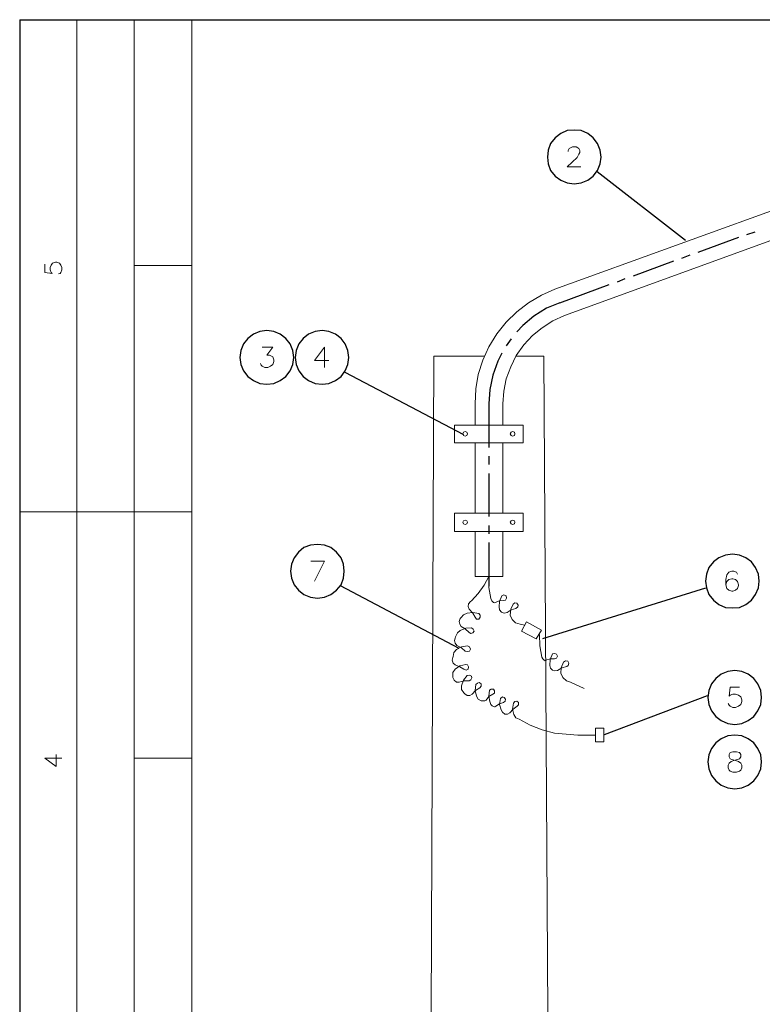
# Model space of a CAD drawing. Header units: millimetres. Extents: x 7 to 3083, y -677 to 294.
# Tile 155 of 256: x 1288 to 1356, y -136 to -46. Entities that reach past the tile are written whole.
import ezdxf

# ---------------------------------------------------------------- set-up
doc = ezdxf.new("R2010")
doc.units = ezdxf.units.MM
doc.layers.add('DGE_CONTORNOS', color=7, linetype='Continuous', lineweight=0)
doc.layers.add('DGE_DATOS', color=7, linetype='Continuous', lineweight=0)

# ---------------------------------------------------------------- blocks, each defined once
blk = doc.blocks.new('DGE_BT_015')
at = {"layer": 'DGE_CONTORNOS', "lineweight": 25}
for points in [[(7.874, 293.9063), (201.9723, 293.9063)], [(7.874, 293.9063), (7.874, 3.2456)]]:
    blk.add_lwpolyline(points, dxfattribs=at)
at = {"layer": 'DGE_CONTORNOS', "lineweight": 5}
for points in [[(13.081, 293.9063), (13.081, 24.2006)], [(18.3303, 293.9063), (18.3303, 22.6343)], [(23.5797, 293.9063), (23.5797, 22.6343)], [(23.5797, 271.4697), (18.3303, 271.4697)], [(53.848, 256.907), (47.5827, 256.907)], [(47.5827, 256.907), (47.5827, 255.2983)], [(48.768, 256.1027), (48.6833, 256.272), (48.5563, 256.3144), (48.387, 256.272), (48.3447, 256.1027), (48.387, 255.9757), (48.5563, 255.891), (48.6833, 255.9757), (48.768, 256.1027)], [(53.086, 256.1027), (53.0437, 256.272), (52.8743, 256.3144), (52.7473, 256.272), (52.6627, 256.1027), (52.7473, 255.9757), (52.8743, 255.891), (53.0437, 255.9757), (53.086, 256.1027)], [(53.848, 256.907), (53.848, 255.2983)], [(53.848, 255.2983), (47.5827, 255.2983)], [(7.874, 248.9907), (23.5797, 248.9907)], [(53.848, 248.8637), (47.5827, 248.8637)], [(47.5827, 248.8637), (47.5827, 247.2127)], [(48.768, 248.0594), (48.6833, 248.1864), (48.5563, 248.2287), (48.387, 248.1864), (48.3447, 248.0594), (48.387, 247.89), (48.5563, 247.8477), (48.6833, 247.89), (48.768, 248.0594)], [(53.086, 248.0594), (53.0437, 248.1864), (52.8743, 248.2287), (52.7473, 248.1864), (52.6627, 248.0594), (52.7473, 247.89), (52.8743, 247.8477), (53.0437, 247.89), (53.086, 248.0594)], [(53.848, 248.8637), (53.848, 247.2127)], [(53.848, 247.2127), (47.5827, 247.2127)], [(49.022, 240.8204), (49.1067, 240.8627), (49.7417, 241.54), (50.292, 242.302), (50.7153, 243.1063)], [(50.7153, 243.1063), (50.7153, 242.0903), (50.8847, 241.0743)], [(49.022, 240.8204), (48.8527, 240.6087), (48.8103, 240.3547), (48.895, 240.1007)], [(51.1387, 240.7357), (50.9693, 240.8627), (50.8847, 241.0743)], [(52.07, 240.905), (51.6467, 240.8627), (51.308, 240.7357)], [(51.9007, 241.3284), (51.689, 240.8204), (51.6467, 240.3124)], [(52.07, 240.905), (52.2393, 240.9474), (52.324, 241.1167), (52.2817, 241.3284), (52.07, 241.413), (51.9007, 241.3284)], [(49.4453, 239.381), (49.2337, 239.762), (48.895, 240.1007)], [(51.1387, 240.7357), (51.2233, 240.6934), (51.308, 240.7357)], [(51.6467, 240.3124), (51.689, 240.0583)], [(51.689, 240.0583), (51.8583, 239.8467), (52.1123, 239.762), (52.3663, 239.8044)], [(53.1707, 240.1854), (52.7473, 240.0583), (52.3663, 239.8044)], [(52.9167, 240.5663), (52.705, 240.1007), (52.6627, 239.5504)], [(53.1707, 240.1854), (53.34, 240.3124), (53.3823, 240.4817), (53.2553, 240.651), (53.086, 240.6934), (52.9167, 240.5663)], [(48.0907, 239.254), (48.006, 239), (48.0483, 238.746), (48.1753, 238.5344)], [(48.1753, 239.3387), (48.0907, 239.254)], [(48.7257, 239.762), (48.387, 239.5927), (48.1753, 239.3387)], [(49.784, 239.7197), (49.2337, 239.8044), (48.7257, 239.762)], [(49.4453, 239.381), (49.5723, 239.2117), (49.784, 239.2117), (49.911, 239.381), (49.911, 239.5504), (49.784, 239.7197)], [(52.6627, 239.5504), (52.832, 239.1694), (53.1283, 238.873), (53.5517, 238.746)], [(48.0907, 238.1534), (47.8367, 237.9417), (47.6673, 237.603)], [(49.1067, 238.4073), (48.5987, 238.365), (48.0907, 238.1534)], [(48.895, 237.984), (48.5563, 238.3227), (48.1753, 238.5344)], [(48.895, 237.984), (49.0643, 237.8993), (49.2337, 237.9417), (49.3607, 238.111), (49.276, 238.2804), (49.1067, 238.4073)], [(53.975, 238.6614), (53.5517, 238.746)], [(47.625, 237.476), (47.5827, 237.2644), (47.625, 237.0104), (47.7943, 236.7987)], [(47.6673, 237.603), (47.625, 237.476)], [(55.3297, 237.8147), (55.372, 236.7563), (55.5413, 235.7403)], [(47.752, 236.4177), (47.498, 236.1637), (47.4557, 235.7827)], [(48.768, 236.7563), (48.2177, 236.6717), (47.752, 236.4177)], [(48.5563, 236.2907), (48.2177, 236.587), (47.7943, 236.7987)], [(48.5563, 236.2907), (48.7257, 236.2483), (48.9373, 236.2907), (49.022, 236.46), (48.9373, 236.6717), (48.768, 236.7563)], [(47.4133, 235.698), (47.371, 235.444), (47.4557, 235.19), (47.625, 235.0207)], [(47.4557, 235.7827), (47.4133, 235.698)], [(55.753, 235.444), (55.626, 235.571), (55.5413, 235.7403)], [(55.753, 235.444), (55.8377, 235.4017), (55.9223, 235.444)], [(56.6843, 235.571), (56.3033, 235.571), (55.9223, 235.444)], [(56.515, 236.0367), (56.3033, 235.5287), (56.261, 234.9784)], [(56.6843, 235.571), (56.896, 235.6557), (56.9807, 235.825), (56.896, 235.9944), (56.7267, 236.079), (56.515, 236.0367)], [(47.625, 234.6397), (47.4133, 234.3434), (47.4133, 233.9624)], [(48.5987, 235.063), (48.0483, 234.936), (47.625, 234.6397)], [(48.4293, 234.6397), (48.0483, 234.8514), (47.625, 235.0207)], [(48.4293, 234.6397), (48.641, 234.555), (48.8103, 234.6397), (48.8527, 234.8514), (48.768, 235.0207), (48.5987, 235.063)], [(56.261, 234.9784), (56.3457, 234.7243)], [(56.3457, 234.7243), (56.515, 234.555), (56.7267, 234.4704), (56.9807, 234.5127)], [(57.8273, 234.8937), (57.3617, 234.7667), (56.9807, 234.5127)], [(57.531, 235.2747), (57.3193, 234.7667), (57.277, 234.2587)], [(57.8273, 234.8937), (57.9543, 234.9784), (57.9967, 235.19), (57.912, 235.3594), (57.7003, 235.4017), (57.531, 235.2747)], [(47.4133, 233.9624), (47.4133, 233.8777)], [(47.4133, 233.8777), (47.5403, 233.6237), (47.752, 233.4544), (48.006, 233.4544)], [(48.7257, 234.047), (48.387, 233.6237), (48.2177, 233.1157)], [(48.895, 233.5813), (49.0643, 233.666), (49.149, 233.8354), (49.1067, 234.0047), (48.9373, 234.0894), (48.7257, 234.047)], [(57.277, 234.2587), (57.4463, 233.8777), (57.785, 233.5813), (58.166, 233.4544)], [(48.895, 233.5813), (48.4293, 233.5813), (48.006, 233.4544)], [(48.2177, 233.1157), (48.2177, 232.777), (48.4293, 232.4807)], [(49.8687, 232.9464), (49.4877, 232.6924), (49.1913, 232.3537)], [(49.53, 233.2427), (49.4453, 232.6924), (49.5723, 232.1844)], [(49.8687, 232.9464), (49.9957, 233.0733), (49.9957, 233.285), (49.8263, 233.412), (49.657, 233.3697), (49.53, 233.2427)], [(50.7577, 232.7347), (50.7153, 232.1844), (50.8, 231.6764)], [(51.054, 232.3537), (51.2233, 232.4384), (51.2233, 232.65), (51.1387, 232.8194), (50.927, 232.8194), (50.7577, 232.7347)], [(59.3937, 232.8617), (58.166, 233.4544)], [(48.4293, 232.4807), (48.514, 232.396)], [(48.514, 232.396), (48.7257, 232.2267), (48.9797, 232.2267), (49.1913, 232.3537)], [(49.5723, 232.1844), (49.7417, 231.888), (49.9957, 231.761), (50.3343, 231.761)], [(51.054, 232.3537), (50.7153, 232.142), (50.4613, 231.8034), (50.3343, 231.761)], [(51.7737, 231.9727), (51.689, 231.4224), (51.816, 230.9144)], [(52.0277, 231.5917), (52.197, 231.7187), (52.2393, 231.888), (52.1123, 232.0573), (51.943, 232.0997), (51.7737, 231.9727)], [(51.2233, 231.2107), (51.0117, 231.2954), (50.8847, 231.4224), (50.8, 231.6764)], [(51.2233, 231.2107), (51.2657, 231.2107), (51.3503, 231.253)], [(52.0277, 231.5917), (51.689, 231.4647), (51.3503, 231.253)], [(53.2977, 231.253), (52.9167, 230.999), (52.6203, 230.6604)], [(52.959, 231.5493), (52.8743, 230.999), (53.0013, 230.491)], [(53.2977, 231.253), (53.4247, 231.38), (53.4247, 231.5917), (53.2553, 231.7187), (53.086, 231.6764), (52.959, 231.5493)], [(51.816, 230.9144), (51.943, 230.7027)], [(51.943, 230.7027), (52.1547, 230.5333), (52.4087, 230.5333), (52.6203, 230.6604)], [(53.0013, 230.491), (53.1707, 230.1947), (53.467, 230.0677)], [(53.467, 230.0677), (54.483, 229.5174), (55.5837, 229.094), (56.6843, 228.7977)], [(60.452, 228.6284), (58.8433, 228.6284), (56.6843, 228.7977)], [(23.5797, 226.5117), (18.3303, 226.5117)]]:
    blk.add_lwpolyline(points, dxfattribs=at)
at = {"layer": 'DGE_CONTORNOS', "lineweight": 30}
for points in [[(60.96, 281.3757), (60.8753, 282.0107), (60.6213, 282.6034), (60.2403, 283.1114), (59.7323, 283.5347), (59.1397, 283.7887), (58.5047, 283.831), (57.8697, 283.7887), (57.277, 283.5347), (56.769, 283.1114), (56.3457, 282.6034), (56.134, 282.0107), (56.0493, 281.3757), (56.134, 280.7407), (56.3457, 280.148), (56.769, 279.64), (57.277, 279.259), (57.8697, 279.005), (58.5047, 278.9204), (59.1397, 279.005), (59.7323, 279.259), (60.2403, 279.64), (60.6213, 280.148), (60.8753, 280.7407), (60.96, 281.3757)], [(60.579, 280.0634), (68.6647, 273.798)], [(69.8077, 272.6974), (73.533, 274.052)], [(74.2527, 274.306), (75.0147, 274.56)], [(68.326, 272.147), (69.088, 272.4434)], [(63.9233, 270.5384), (67.6063, 271.893)], [(57.1923, 268.083), (61.6797, 269.734)], [(62.4417, 269.988), (63.1613, 270.2844)], [(57.1923, 268.083), (55.9647, 267.575), (54.8217, 266.8554), (53.8057, 266.0087), (53.2553, 265.416)], [(32.893, 263.0877), (32.8083, 263.7227), (32.5543, 264.3153), (32.1733, 264.8233), (31.6653, 265.2044), (31.0727, 265.4583), (30.4377, 265.543), (29.8027, 265.4583), (29.21, 265.2044), (28.702, 264.8233), (28.321, 264.3153), (28.067, 263.7227), (27.9823, 263.0877), (28.067, 262.4527), (28.321, 261.86), (28.702, 261.352), (29.21, 260.971), (29.8027, 260.717), (30.4377, 260.6323), (31.0727, 260.717), (31.6653, 260.971), (32.1733, 261.352), (32.5543, 261.86), (32.8083, 262.4527), (32.893, 263.0877)], [(37.9307, 263.0877), (37.846, 263.7227), (37.592, 264.3153), (37.211, 264.8233), (36.703, 265.2044), (36.1103, 265.4583), (35.4753, 265.543), (34.8403, 265.4583), (34.2477, 265.2044), (33.7397, 264.8233), (33.3587, 264.3153), (33.1047, 263.7227), (33.02, 263.0877), (33.1047, 262.4527), (33.3587, 261.86), (33.7397, 261.352), (34.2477, 260.971), (34.8403, 260.717), (35.4753, 260.6323), (36.1103, 260.717), (36.703, 260.971), (37.211, 261.352), (37.592, 261.86), (37.846, 262.4527), (37.9307, 263.0877)], [(52.7473, 264.781), (52.2817, 264.146)], [(51.9007, 263.4687), (51.5197, 262.749), (51.054, 261.479), (50.8, 260.1667), (50.7153, 258.8544)], [(37.5497, 261.733), (48.387, 256.0604)], [(50.7153, 258.8544), (50.7153, 254.875)], [(50.7153, 254.0707), (50.7153, 253.3087)], [(50.7153, 252.5044), (50.7153, 248.5674)], [(50.7153, 247.763), (50.7153, 247.001)], [(50.7153, 246.1967), (50.7153, 242.2174)], [(37.5073, 243.572), (37.4227, 244.207), (37.211, 244.7997), (36.7877, 245.3077), (36.2797, 245.731), (35.687, 245.9427), (35.052, 246.0274), (34.417, 245.9427), (33.8243, 245.731), (33.3163, 245.3077), (32.9353, 244.7997), (32.6813, 244.207), (32.5967, 243.572), (32.6813, 242.937), (32.9353, 242.3444), (33.3163, 241.8364), (33.8243, 241.4554), (34.417, 241.2014), (35.052, 241.1167), (35.687, 241.2014), (36.2797, 241.4554), (36.7877, 241.8364), (37.211, 242.3444), (37.4227, 242.937), (37.5073, 243.572)], [(75.3957, 242.683), (75.311, 243.318), (75.057, 243.9107), (74.676, 244.4187), (74.168, 244.7997), (73.5753, 245.0537), (72.9403, 245.1384), (72.3053, 245.0537), (71.7127, 244.7997), (71.2047, 244.4187), (70.7813, 243.9107), (70.5697, 243.318), (70.485, 242.683), (70.5697, 242.048), (70.7813, 241.4554), (71.2047, 240.9474), (71.7127, 240.524), (72.3053, 240.27), (72.9403, 240.2277), (73.5753, 240.27), (74.168, 240.524), (74.676, 240.9474), (75.057, 241.4554), (75.311, 242.048), (75.3957, 242.683)], [(37.1263, 242.2597), (47.9637, 236.5447)], [(55.626, 237.4337), (70.5273, 242.048)], [(75.6073, 232.0573), (75.5227, 232.6924), (75.2687, 233.285), (74.8877, 233.793), (74.3797, 234.174), (73.787, 234.428), (73.152, 234.5127), (72.517, 234.428), (71.9243, 234.174), (71.4163, 233.793), (71.0353, 233.285), (70.7813, 232.6924), (70.6967, 232.0573), (70.7813, 231.4224), (71.0353, 230.8297), (71.4163, 230.3217), (71.9243, 229.9407), (72.517, 229.6867), (73.152, 229.602), (73.787, 229.6867), (74.3797, 229.9407), (74.8877, 230.3217), (75.2687, 230.8297), (75.5227, 231.4224), (75.6073, 232.0573)], [(61.2563, 228.6707), (70.6543, 232.2267)], [(75.6073, 226.173), (75.5227, 226.808), (75.2687, 227.4007), (74.8877, 227.9087), (74.3797, 228.2897), (73.787, 228.5437), (73.152, 228.6284), (72.517, 228.5437), (71.9243, 228.2897), (71.4163, 227.9087), (71.0353, 227.4007), (70.7813, 226.808), (70.6967, 226.173), (70.7813, 225.538), (71.0353, 224.9454), (71.4163, 224.4374), (71.9243, 224.0563), (72.517, 223.8024), (73.152, 223.7177), (73.787, 223.8024), (74.3797, 224.0563), (74.8877, 224.4374), (75.2687, 224.9454), (75.5227, 225.538), (75.6073, 226.173)]]:
    blk.add_lwpolyline(points, dxfattribs=at)
at = {"layer": 'DGE_CONTORNOS', "lineweight": 13}
for points in [[(57.9543, 281.8837), (57.9543, 281.9684), (58.039, 282.1377), (58.166, 282.2224), (58.3353, 282.307), (58.674, 282.307), (58.8433, 282.2224), (58.928, 282.1377), (59.0127, 281.9684), (59.0127, 281.799), (58.928, 281.6297), (58.7587, 281.3333), (57.8697, 280.4867), (59.0973, 280.4867)], [(56.7267, 269.3107), (78.9517, 277.354)], [(57.6157, 266.8977), (79.7983, 274.9833)], [(10.16, 271.5967), (10.16, 270.8347), (10.8373, 270.75), (10.7527, 270.8347), (10.668, 271.0887), (10.668, 271.3003), (10.7527, 271.512), (10.8797, 271.6813), (11.1337, 271.766), (11.2607, 271.766), (11.5147, 271.6813), (11.6417, 271.512), (11.7263, 271.3003), (11.7263, 271.0887), (11.6417, 270.8347), (11.557, 270.75), (11.43, 270.7077)], [(56.7267, 269.3107), (55.499, 268.7604), (54.3137, 268.083), (53.2553, 267.2364), (52.2817, 266.305), (51.435, 265.2467), (50.7153, 264.0614), (50.165, 262.8337), (49.7417, 261.5214), (49.53, 260.209), (49.4453, 258.8544)], [(57.6157, 266.8977), (56.5573, 266.432), (55.5837, 265.797), (54.6947, 265.0774), (53.8903, 264.2307), (53.213, 263.257), (52.705, 262.241), (52.2817, 261.1403), (52.07, 259.9974), (51.9853, 258.8544)], [(30.0143, 264.019), (30.988, 264.019), (30.4377, 263.2993), (30.6917, 263.2993), (30.861, 263.2147), (30.988, 263.13), (31.0727, 262.876), (31.0727, 262.7067), (30.988, 262.4527), (30.7763, 262.2833), (30.5223, 262.1563), (30.2683, 262.1563), (30.0143, 262.2833), (29.9297, 262.368), (29.845, 262.5374)], [(35.687, 264.019), (34.798, 262.7913), (36.1103, 262.7913)], [(35.687, 264.019), (35.687, 262.1563)], [(45.6777, 263.2147), (45.3813, 188.1577), (45.9317, 187.692), (46.609, 187.3534), (47.3287, 187.1417), (48.0483, 187.057), (48.8103, 187.1417), (49.53, 187.3534), (50.2073, 187.692), (50.7577, 188.1577), (50.2073, 188.6657), (49.53, 189.0044), (48.8103, 189.216), (48.0483, 189.3007), (47.3287, 189.216), (46.609, 189.0044), (45.9317, 188.6657), (45.3813, 188.1577)], [(50.3343, 263.2147), (45.6777, 263.2147)], [(55.7107, 263.2147), (53.1707, 263.2147)], [(55.7107, 263.2147), (56.1763, 188.1577)], [(49.4453, 258.8544), (49.4453, 256.907)], [(51.9853, 258.8544), (51.9853, 256.907)], [(49.4453, 255.2983), (49.4453, 248.8637)], [(51.9853, 255.2983), (51.9853, 248.8637)], [(49.4453, 247.2127), (49.4453, 243.1063)], [(51.9853, 247.2127), (51.9853, 243.1063)], [(34.798, 242.683), (35.687, 244.5034), (34.4593, 244.5034)], [(73.406, 243.318), (73.3213, 243.4874), (73.0673, 243.572), (72.898, 243.572), (72.6017, 243.4874), (72.4323, 243.2333), (72.3477, 242.81), (72.3477, 242.3444), (72.4323, 242.0057), (72.6017, 241.8364), (72.898, 241.7517), (72.9827, 241.7517), (73.2367, 241.8364), (73.406, 242.0057), (73.4907, 242.2597), (73.4907, 242.3444), (73.406, 242.6407), (73.2367, 242.81), (72.9827, 242.8947), (72.898, 242.8947), (72.6017, 242.81), (72.4323, 242.6407), (72.3477, 242.3444)], [(49.4453, 243.1063), (51.9853, 243.1063)], [(54.1443, 238.9577), (53.6787, 238.111), (55.0333, 237.3913), (55.499, 238.1957), (54.1443, 238.9577)], [(73.5753, 232.9887), (72.7287, 232.9887), (72.644, 232.1844), (72.7287, 232.269), (72.9827, 232.3537), (73.2367, 232.3537), (73.4907, 232.269), (73.7023, 232.0997), (73.787, 231.8457), (73.787, 231.6764), (73.7023, 231.4224), (73.4907, 231.253), (73.2367, 231.126), (72.9827, 231.126), (72.7287, 231.253), (72.644, 231.3377), (72.5593, 231.507)], [(60.452, 229.2634), (61.214, 229.2634), (61.214, 227.9934), (60.452, 227.9934), (60.452, 229.2634)], [(10.16, 226.5117), (11.2183, 225.7497), (11.2183, 226.8504)], [(10.16, 226.5117), (11.7263, 226.5117)], [(72.9827, 227.1044), (72.7287, 227.0197), (72.644, 226.8504), (72.644, 226.6387), (72.7287, 226.4694), (72.898, 226.3847), (73.2367, 226.3), (73.4907, 226.2153), (73.7023, 226.046), (73.787, 225.8767), (73.787, 225.6227), (73.7023, 225.411), (73.5753, 225.3264), (73.3213, 225.2417), (72.9827, 225.2417), (72.7287, 225.3264), (72.644, 225.411), (72.5593, 225.6227), (72.5593, 225.8767), (72.644, 226.046), (72.8133, 226.2153), (73.0673, 226.3), (73.406, 226.3847), (73.5753, 226.4694), (73.7023, 226.6387), (73.7023, 226.8504), (73.5753, 227.0197), (73.3213, 227.1044), (72.9827, 227.1044)]]:
    blk.add_lwpolyline(points, dxfattribs=at)
at = {"layer": 'DGE_DATOS', "flags": 1}
for tag, p in [('NORMA', (12, -5)), ('LAMINA', (12, -8)), ('PAGINA_PDF', (12, -11))]:
    blk.add_attdef(tag, p, '', height=1.5, dxfattribs=at)

msp = doc.modelspace()

# ---------------------------------------------------------------- block references
msp.add_blockref('DGE_BT_015', (1280, -340))

doc.saveas('drawing.dxf')
